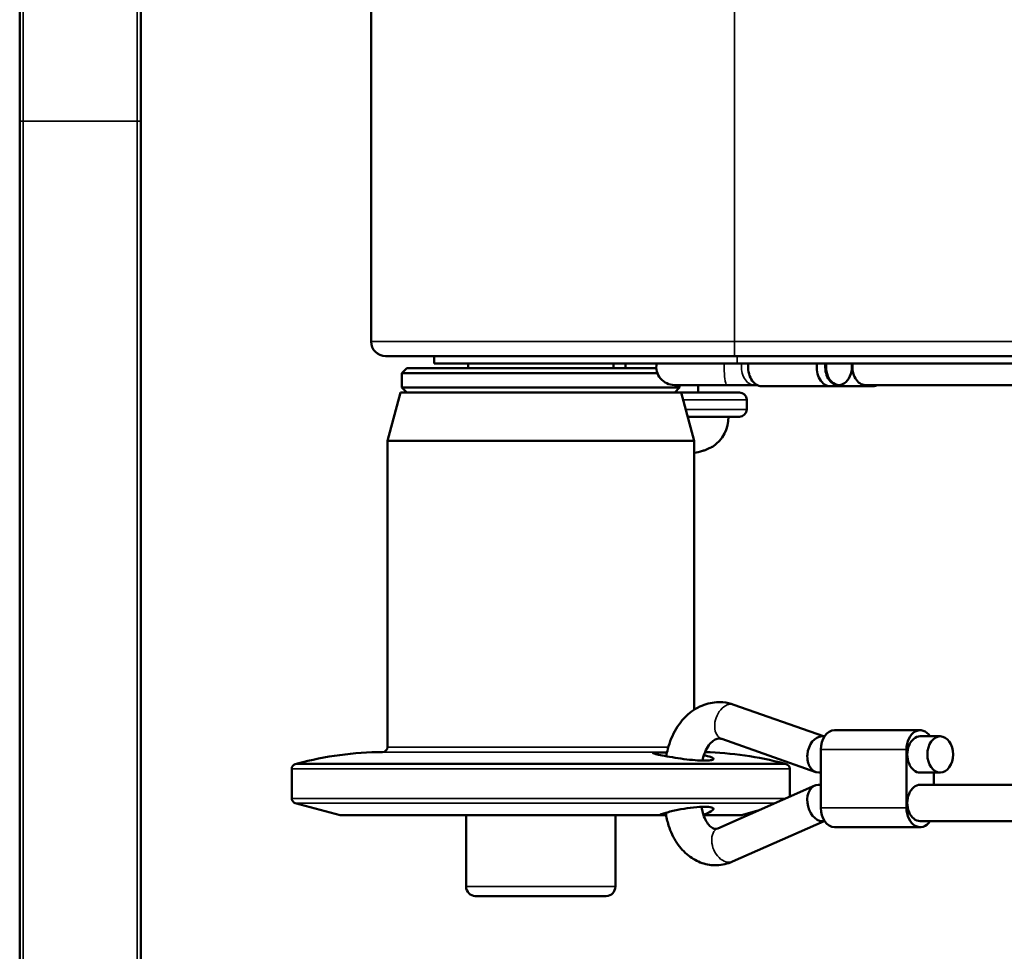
# Model space of a CAD drawing. Header units: millimetres. Extents: x 50 to 3176, y 50 to 2109.
# Tile 113 of 256: x 983 to 1024, y 426 to 465. Entities that reach past the tile are written whole.
import ezdxf

# ---------------------------------------------------------------- set-up
doc = ezdxf.new("R2010")
doc.units = ezdxf.units.MM
doc.header["$LTSCALE"] = 10
doc.layers.add('Visible (ISO)', color=7, linetype='Continuous', lineweight=50)
doc.layers.add('Visible Narrow (ISO)', color=7, linetype='Continuous', lineweight=35)

msp = doc.modelspace()

# ---------------------------------------------------------------- linework, layer by layer
at = {"layer": 'Visible (ISO)'}
for p, q in [((997.953, 451.5384), (997.953, 532.9384)), ((983.453, 472.3321), (983.453, 460.6322)), ((988.453, 460.6322), (988.453, 472.3321)), ((983.453, 343.9384), (983.453, 460.6322)), ((988.453, 460.6322), (988.453, 343.9384)), ((1012.953, 450.9384), (998.553, 450.9384)), ((1000.553, 450.6384), (1000.553, 450.9384)), ((1013.053, 450.6384), (1000.553, 450.6384)), ((1001.953, 450.6384), (1001.953, 450.4401)), ((1007.953, 450.6384), (1007.953, 450.4401)), ((1008.453, 450.4401), (1008.453, 450.6384)), ((1039.4963, 450.9384), (1012.953, 450.9384)), ((1013.053, 450.6384), (1036.9964, 450.6384)), ((999.4251, 450.4401), (999.2251, 450.2401)), ((999.2251, 450.2401), (1009.7669, 450.2401)), ((999.2251, 450.2401), (999.2251, 449.6403)), ((999.4251, 450.4401), (1009.724, 450.4401)), ((999.1611, 449.4404), (998.6253, 447.441)), ((999.1611, 449.4404), (1010.7449, 449.4404)), ((1010.6808, 449.6403), (999.2251, 449.6403)), ((999.4251, 449.4404), (999.2251, 449.6403)), ((1010.4719, 449.746), (1012.6275, 449.746)), ((1010.4809, 449.4404), (1010.6808, 449.6403)), ((1010.6808, 449.746), (1010.6808, 449.6403)), ((1010.7449, 449.4404), (1011.2806, 447.441)), ((1013.153, 449.4384), (1010.7454, 449.4384)), ((1011.453, 449.4384), (1011.453, 449.746)), ((1012.6275, 449.746), (1013.7662, 449.746)), ((1013.7662, 449.746), (1013.8782, 449.746)), ((1016.9035, 449.696), (1014.075, 449.696)), ((1016.9035, 449.696), (1018.6642, 449.696)), ((1017.2217, 449.746), (1017.257, 449.746)), ((1018.346, 449.746), (1040.4077, 449.746)), ((1013.453, 448.7384), (1013.453, 449.1384)), ((1011.0133, 448.4384), (1013.153, 448.4384)), ((998.6253, 447.441), (1011.2806, 447.441)), ((998.6253, 447.441), (998.6253, 434.7949)), ((1011.2806, 447.441), (1011.2806, 436.3398)), ((1012.9249, 436.5505), (1016.6146, 435.246)), ((1012.4249, 435.1363), (1016.2974, 433.7671)), ((1016.5512, 435.246), (1016.6624, 435.246)), ((1017.0732, 435.496), (1020.6087, 435.496)), ((1020.6087, 435.246), (1021.4356, 435.246)), ((1016.5075, 432.296), (1016.5075, 434.696)), ((1020.043, 434.696), (1020.043, 432.296)), ((994.6766, 433.906), (994.6766, 432.6852)), ((994.9157, 434.1235), (994.8248, 434.0992)), ((1014.9902, 434.1235), (1015.0811, 434.0992)), ((1015.2293, 433.906), (1015.2293, 432.7607)), ((1016.4206, 433.746), (1016.5075, 433.746)), ((1020.6087, 433.746), (1021.4356, 433.746)), ((1021.1744, 433.746), (1021.1744, 433.246)), ((1016.2567, 433.2147), (1012.2553, 431.4463)), ((1016.5075, 433.246), (1016.4049, 433.246)), ((1040.4077, 433.246), (1020.6087, 433.246)), ((996.676, 431.996), (994.8248, 432.492)), ((1009.8599, 431.996), (996.676, 431.996)), ((1001.8743, 431.996), (1001.8743, 429.047)), ((1008.0316, 431.996), (1008.0316, 429.047)), ((1009.8599, 431.996), (1010.1259, 431.996)), ((1013.23, 431.996), (1011.6665, 431.996)), ((1013.23, 431.996), (1013.9136, 432.1792)), ((1016.6442, 431.746), (1012.8616, 430.0743)), ((1016.6624, 431.746), (1016.5668, 431.746)), ((1020.6087, 431.496), (1017.0732, 431.496)), ((1040.4077, 431.746), (1020.6087, 431.746)), ((1004.953, 428.6476), (1002.2538, 428.6476)), ((1007.6521, 428.6476), (1004.953, 428.6476))]:
    msp.add_line(p, q, dxfattribs=at)
for centre, radius, start, end in [((998.553, 451.5384), 0.6, 180, 270), ((1010.4719, 450.496), 0.75, 169.05438, 270), ((1013.153, 449.1384), 0.3, 0, 90), ((1013.153, 448.7384), 0.3, 270, 0), ((1011.203, 448.4384), 1.5, 304.35242, 0), ((1011.993, 447.2826), 0.1, 278.89232, 304.34856), ((998.4254, 434.7949), 0.1999, 270.32096, 0), ((998.4984, 420.7522), 13.843, 90.29761, 104.99947), ((1011.4075, 420.7522), 13.843, 75.00053, 88.66337), ((994.8765, 433.906), 0.1999, 105, 180), ((1015.0294, 433.906), 0.1999, 0, 75), ((994.8765, 432.6852), 0.1999, 180, 255), ((1002.2741, 429.047), 0.3999, 180, 267.08795), ((1007.6318, 429.047), 0.3999, 272.91205, 0)]:
    msp.add_arc(centre, radius, start, end, dxfattribs=at)
for centre, major_axis, ratio, start_param, end_param in [((1014.075, 450.496), (0, -0.8), 0.7071068, 4.5334254, 6.2831853), ((1016.9035, 450.496), (0, -0.8), 0.7071068, 4.5334254, 6.2831853), ((1017.2217, 450.496), (0, -0.75), 0.7071068, 4.5213519, 6.2831853), ((1017.257, 450.496), (0, -0.75), 0.7071068, 4.5213519, 8.0450187), ((1018.346, 450.496), (0, -0.75), 0.7071068, 4.5213519, 6.2831853), ((1018.6642, 450.496), (0, -0.8), 0.7071068, 0, 0.3554212), ((1020.6087, 434.696), (0, 0.8), 0.7071068, 5.4704297, 7.8539816), ((1016.4859, 434.496), (-0.1278, -0.7447), 0.6967014, 3.2605632, 4.8313595), ((1017.0732, 434.696), (0, 0.8), 0.7071068, 0, 1.5707963), ((1020.6087, 434.496), (0, 0.75), 0.7071068, 0, 3.1415927), ((1016.4859, 434.496), (-0.1278, -0.7447), 0.6967014, 4.8313595, 6.4021559), ((1016.4859, 432.496), (-0.1567, 0.7421), 0.6913559, 6.1382486, 7.7090449), ((1020.6087, 432.496), (0, 0.75), 0.7071068, 0, 3.1415927), ((1016.4859, 432.496), (-0.1567, 0.7421), 0.6913559, 1.4258596, 2.9966559), ((1017.0732, 432.296), (0, -0.8), 0.7071068, 4.712389, 6.2831853), ((1020.6087, 432.296), (0, -0.8), 0.7071068, 4.712389, 7.0959409)]:
    msp.add_ellipse(centre, major_axis=major_axis, ratio=ratio, start_param=start_param, end_param=end_param, dxfattribs=at)
msp.add_ellipse((1021.4356, 434.496), major_axis=(0, 0.75), ratio=0.7071068, dxfattribs=at)
for points, knots in [([(1000.4472, 450.9384), (1000.2417, 450.9384), (1000.0668, 450.9389), (999.8719, 450.9381), (999.8101, 450.9386), (999.7375, 450.9383), (999.6913, 450.9382), (999.6572, 450.9385), (999.6594, 450.9384), (999.6584, 450.9384), (999.6571, 450.9383), (999.6482, 450.9378), (999.6416, 450.9374), (999.6228, 450.9365), (999.6105, 450.9362), (999.5955, 450.9363), (999.5941, 450.9363), (999.5927, 450.9363)], [0, 0, 0, 0, 0.08458593, 0.08458593, 0.12510063, 0.12510063, 0.15684207, 0.15684207, 0.17109836, 0.17109836, 0.17800169, 0.17800169, 0.18349702, 0.18349702, 0.18907546, 0.18907546, 0.18963674, 0.18963674, 0.18963674, 0.18963674]), ([(1012.0209, 447.1893), (1012.0209, 447.1893), (1012.0209, 447.1893), (1012.0208, 447.1892), (1012.0196, 447.1887), (1012.015, 447.1868), (1012.0102, 447.1847), (1011.9951, 447.1777), (1011.9828, 447.1719), (1011.9494, 447.1562), (1011.9264, 447.1453), (1011.8703, 447.1196), (1011.8356, 447.1042), (1011.7572, 447.0714), (1011.712, 447.0537), (1011.6525, 447.0324), (1011.6387, 447.0276), (1011.6248, 447.023)], [0.021991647, 0.021991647, 0.021991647, 0.021991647, 0.022162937, 0.022162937, 0.024985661, 0.024985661, 0.029984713, 0.029984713, 0.0379386, 0.0379386, 0.048631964, 0.048631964, 0.061527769, 0.061527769, 0.076184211, 0.076184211, 0.080566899, 0.080566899, 0.080566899, 0.080566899]), ([(1010.1308, 434.4221), (1010.148, 434.5233), (1010.1695, 434.6235), (1010.2725, 435.0182), (1010.3882, 435.301), (1010.6925, 435.8052), (1010.8794, 436.0285), (1011.3031, 436.3726), (1011.5342, 436.5007), (1012.0038, 436.6435), (1012.2374, 436.6692), (1012.6236, 436.6364), (1012.7778, 436.6025), (1012.9249, 436.5505)], [1.8067666, 1.8067666, 1.8067666, 1.8067666, 1.9244441, 1.9244441, 2.2773159, 2.2773159, 2.6204324, 2.6204324, 2.9298191, 2.9298191, 3.2015921, 3.2015921, 3.3865713, 3.3865713, 3.3865713, 3.3865713]), ([(1011.6233, 434.2435), (1011.6493, 434.3691), (1011.6863, 434.4874), (1011.7776, 434.7027), (1011.8325, 434.7984), (1011.9475, 434.9544), (1012.0074, 435.0143), (1012.1247, 435.1043), (1012.18, 435.1302), (1012.2848, 435.1599), (1012.3313, 435.1607), (1012.3992, 435.1446), (1012.4118, 435.1409), (1012.4249, 435.1363)], [1.8556613, 1.8556613, 1.8556613, 1.8556613, 2.1109995, 2.1109995, 2.3767288, 2.3767288, 2.6444854, 2.6444854, 2.944181, 2.944181, 3.307336, 3.307336, 3.3865713, 3.3865713, 3.3865713, 3.3865713]), ([(1010.1614, 434.5803), (1010.1591, 434.5803), (1010.1568, 434.5804), (1010.0178, 434.5823), (1009.8994, 434.5824), (1009.711, 434.5794), (1009.6438, 434.5762), (1009.5777, 434.5648), (1009.5711, 434.5575), (1009.605, 434.5376), (1009.6432, 434.5254), (1009.7675, 434.494), (1009.8581, 434.4744), (1010.0885, 434.4291), (1010.2298, 434.4036), (1010.5352, 434.3537), (1010.6962, 434.3298), (1011.0168, 434.2887), (1011.1735, 434.2718), (1011.4666, 434.2485), (1011.6, 434.2424), (1011.7129, 434.2424), (1011.8111, 434.2424), (1011.8922, 434.247), (1012.025, 434.2665), (1012.067, 434.283), (1012.0783, 434.3064), (1012.079, 434.3096), (1012.079, 434.3128)], [-0.42354739, -0.42354739, -0.42354739, -0.42354739, -0.42273373, -0.42273373, -0.37402254, -0.37402254, -0.32440125, -0.32440125, -0.28181811, -0.28181811, -0.24110647, -0.24110647, -0.19499137, -0.19499137, -0.14487397, -0.14487397, -0.09585595, -0.09585595, -0.04791537, -0.04791537, 0, 0, 0, 0.04167026, 0.04167026, 0.09123531, 0.09123531, 0.09878209, 0.09878209, 0.09878209, 0.09878209]), ([(1012.079, 434.3128), (1012.079, 434.3313), (1012.0548, 434.3522), (1011.9518, 434.3993), (1011.8647, 434.4253), (1011.7293, 434.4541), (1011.7062, 434.4587), (1011.6822, 434.4633)], [-0.69263508, -0.69263508, -0.69263508, -0.69263508, -0.64961378, -0.64961378, -0.59879496, -0.59879496, -0.58882308, -0.58882308, -0.58882308, -0.58882308]), ([(1009.8599, 431.996), (1009.957, 432.037), (1010.081, 432.0796), (1010.3804, 432.1636), (1010.5606, 432.2042), (1010.9054, 432.2678), (1011.0904, 432.2949), (1011.4326, 432.3309), (1011.5898, 432.3398), (1011.836, 432.3398), (1011.9387, 432.3309), (1012.0649, 432.2949), (1012.0884, 432.2678), (1012.0623, 432.2042), (1012.0099, 432.1636), (1011.8528, 432.0844), (1011.7627, 432.0474), (1011.6615, 432.0111)], [0.35163124, 0.35163124, 0.35163124, 0.35163124, 0.39856852, 0.39856852, 0.45183549, 0.45183549, 0.50404952, 0.50404952, 0.55626355, 0.55626355, 0.60847758, 0.60847758, 0.66069161, 0.66069161, 0.71395859, 0.71395859, 0.75515671, 0.75515671, 0.75515671, 0.75515671]), ([(1012.2553, 431.4463), (1012.2078, 431.4253), (1012.1763, 431.422), (1012.1066, 431.4291), (1012.064, 431.4413), (1011.959, 431.5124), (1011.9033, 431.5634), (1011.8018, 431.6982), (1011.7563, 431.7752), (1011.6778, 431.9533), (1011.6448, 432.0542), (1011.6087, 432.2189), (1011.5989, 432.2776), (1011.5919, 432.3374)], [5.9803004, 5.9803004, 5.9803004, 5.9803004, 6.3550367, 6.3550367, 6.7297729, 6.7297729, 7.0374677, 7.0374677, 7.2967285, 7.2967285, 7.5541263, 7.5541263, 7.6894595, 7.6894595, 7.6894595, 7.6894595]), ([(1012.8616, 430.0743), (1012.6608, 429.9856), (1012.4413, 429.9332), (1012.0127, 429.9185), (1011.805, 429.9501), (1011.4075, 430.0846), (1011.2193, 430.1899), (1010.865, 430.4675), (1010.7045, 430.6463), (1010.4234, 431.0655), (1010.3092, 431.3109), (1010.1754, 431.7372), (1010.1367, 431.9106), (1010.1119, 432.0867)], [5.9803004, 5.9803004, 5.9803004, 5.9803004, 6.2589189, 6.2589189, 6.5180321, 6.5180321, 6.7892025, 6.7892025, 7.0951903, 7.0951903, 7.436084, 7.436084, 7.6577056, 7.6577056, 7.6577056, 7.6577056])]:
    msp.add_open_spline(points, degree=3, knots=knots, dxfattribs=at)
msp.add_open_spline([(1011.6248, 447.023), (1011.5138, 446.9856), (1011.3978, 446.9605), (1011.2806, 446.948)], degree=3, dxfattribs=at)
at = {"layer": 'Visible Narrow (ISO)'}
for p, q in [((1012.953, 532.9384), (1012.953, 451.5384)), ((983.603, 472.245), (983.603, 460.6322)), ((988.303, 460.6322), (988.303, 472.245)), ((983.453, 460.6322), (983.603, 460.6322)), ((988.303, 460.6322), (983.603, 460.6322)), ((983.603, 460.6322), (983.603, 343.9384)), ((988.303, 343.9384), (988.303, 460.6322)), ((988.303, 460.6322), (988.453, 460.6322)), ((1012.953, 451.5384), (997.953, 451.5384)), ((1012.953, 450.9384), (1012.953, 451.5384)), ((1012.953, 451.5384), (1362.953, 451.5384)), ((1013.053, 450.9384), (1013.053, 450.6384)), ((1010.8258, 449.1384), (1013.453, 449.1384)), ((1013.453, 448.7384), (1010.933, 448.7384)), ((1011.6247, 447.0234), (1011.6248, 447.023)), ((1010.2151, 434.7949), (998.6253, 434.7949)), ((1010.1646, 434.595), (998.4265, 434.595)), ((1020.043, 434.696), (1016.5075, 434.696)), ((994.6766, 433.906), (1015.2293, 433.906)), ((1015.0811, 434.0992), (994.8248, 434.0992)), ((994.9157, 434.1235), (1014.9902, 434.1235)), ((1015.0585, 432.6852), (994.6766, 432.6852)), ((994.8248, 432.492), (1014.6215, 432.492)), ((1016.5075, 432.296), (1020.043, 432.296)), ((1008.0316, 429.047), (1001.8743, 429.047)), ((1004.953, 428.6476), (1004.953, 428.6471))]:
    msp.add_line(p, q, dxfattribs=at)
for centre, major_axis, ratio, start_param, end_param in [((1012.6275, 450.496), (0, -0.75), 0.1377629, 4.5213519, 6.2831853), ((1013.7662, 450.496), (0, -0.75), 0.7071068, 4.5213519, 6.2831853), ((1011.993, 447.2843), (-0.0825, -0.0565), 0.9997966, 1.1946009, 1.5707963), ((1012.6749, 435.8434), (0.25, 0.7071), 0.6859943, 0, 3.1415927), ((1012.5585, 430.7603), (-0.3032, 0.686), 0.6749193, 0, 3.1415927)]:
    msp.add_ellipse(centre, major_axis=major_axis, ratio=ratio, start_param=start_param, end_param=end_param, dxfattribs=at)
for points, knots in [([(1011.2806, 446.9481), (1011.3402, 446.9545), (1011.4572, 446.9736), (1011.5699, 447.0049), (1011.6247, 447.0234)], [0.33382063, 0.33382063, 0.33382063, 0.33382063, 0.66666667, 1, 1, 1, 1]), ([(1011.6247, 447.0234), (1011.6477, 447.0311), (1011.6699, 447.039), (1011.7047, 447.052), (1011.7179, 447.057), (1011.7459, 447.0679), (1011.7605, 447.0738), (1011.7892, 447.0855), (1011.8032, 447.0914), (1011.8189, 447.0981), (1011.8205, 447.0988), (1011.8352, 447.1051), (1011.8482, 447.1108), (1011.8735, 447.1221), (1011.8859, 447.1277), (1011.9007, 447.1344), (1011.9037, 447.1358), (1011.9234, 447.1449), (1011.9384, 447.152), (1011.9587, 447.1616), (1011.9653, 447.1647), (1011.9817, 447.1726), (1011.9908, 447.1769), (1012.0051, 447.1837), (1012.0106, 447.1863), (1012.0217, 447.1915), (1012.0271, 447.1939), (1012.0359, 447.1978), (1012.0395, 447.1993), (1012.0458, 447.2018), (1012.048, 447.2025), (1012.0496, 447.2026), (1012.0497, 447.2023), (1012.0495, 447.2019)], [0, 0, 0, 0, 0.0871027, 0.0871027, 0.1428571, 0.1428571, 0.209959, 0.209959, 0.2776008, 0.2776008, 0.2857143, 0.2857143, 0.3485246, 0.3485246, 0.4119727, 0.4119727, 0.4285714, 0.4285714, 0.5226478, 0.5226478, 0.5714286, 0.5714286, 0.6531088, 0.6531088, 0.7142857, 0.7142857, 0.7876221, 0.7876221, 0.8571429, 0.8571429, 0.9466288, 0.9466288, 1, 1, 1, 1]), ([(1012.0494, 447.2001), (1012.0494, 447.2001), (1012.0494, 447.2001), (1012.0494, 447.2002), (1012.0494, 447.2004), (1012.0494, 447.2006), (1012.0494, 447.2009), (1012.0494, 447.2011), (1012.0495, 447.2015), (1012.0495, 447.2019)], [0.00021927, 0.00021927, 0.00021927, 0.00021927, 0.33333333, 0.33333333, 0.33333333, 0.66666667, 0.66666667, 0.66666667, 0.99995218, 0.99995218, 0.99995218, 0.99995218])]:
    msp.add_open_spline(points, degree=3, knots=knots, dxfattribs=at)

doc.saveas('drawing.dxf')
